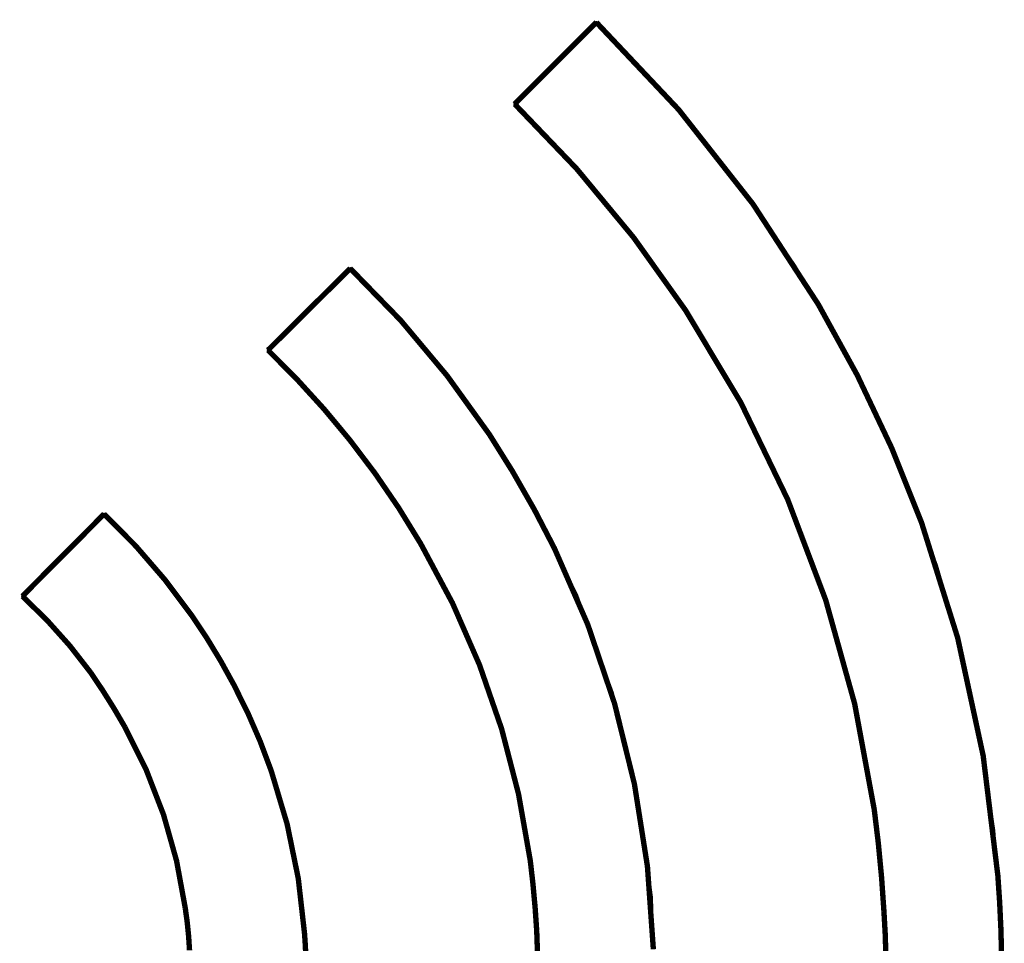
# Model space of a CAD drawing. Extents: x -0.07 to 0.95, y -0.15 to 2.1.
# Tile 28 of 30: x 0.57 to 0.75, y 1.5 to 1.67. Entities that reach past the tile are written whole.
import ezdxf

# ---------------------------------------------------------------- set-up
doc = ezdxf.new("R2010")
doc.units = 0
doc.layers.get('0').update_dxf_attribs({"linetype": 'CONTINUOUS'})
doc.layers.add('gto', color=2, linetype='CONTINUOUS')

# ---------------------------------------------------------------- blocks, each defined once
blk = doc.blocks.new('D43')
at = {"const_width": 0.00025}
blk.add_lwpolyline([(-0.000125, 0, 1), (0.000125, 0, 1)], format="xyb", close=True, dxfattribs=at)

msp = doc.modelspace()

# ---------------------------------------------------------------- linework, layer by layer
at = {"layer": 'gto', "color": 2, "const_width": 0.001}
for points in [[(0.6634, 1.657), (0.6786, 1.6722)], [(0.6175, 1.6112), (0.6328, 1.6264)], [(0.7199, 1.6197), (0.7199, 1.6197)], [(0.7199, 1.6197), (0.7199, 1.6197)], [(0.6952, 1.6186), (0.6952, 1.6186)], [(0.6952, 1.6186), (0.6952, 1.6186)], [(0.6587, 1.5955), (0.6587, 1.5955)], [(0.6587, 1.5955), (0.6587, 1.5955)], [(0.6327, 1.5945), (0.6327, 1.5945)], [(0.6327, 1.5945), (0.6327, 1.5945)], [(0.5718, 1.5654), (0.587, 1.5807)], [(0.7391, 1.5791), (0.7391, 1.5791)], [(0.7391, 1.5791), (0.7391, 1.5791)], [(0.6459, 1.5752), (0.6459, 1.5752)], [(0.6459, 1.5752), (0.6459, 1.5752)], [(0.6708, 1.5743), (0.6708, 1.5743)], [(0.6708, 1.5743), (0.6708, 1.5743)], [(0.6034, 1.5617), (0.6034, 1.5617)], [(0.6034, 1.5617), (0.6034, 1.5617)], [(0.5845, 1.5512), (0.5845, 1.5512)], [(0.5845, 1.5512), (0.5845, 1.5512)], [(0.6111, 1.549), (0.6111, 1.549)], [(0.6111, 1.549), (0.6111, 1.549)], [(0.5909, 1.541), (0.5909, 1.541)], [(0.5909, 1.541), (0.5909, 1.541)], [(0.6181, 1.5329), (0.6181, 1.5329)], [(0.6181, 1.5329), (0.6181, 1.5329)], [(0.7303, 1.5257), (0.7303, 1.5257)], [(0.7303, 1.5257), (0.7303, 1.5257)], [(0.6663, 1.5162), (0.6663, 1.5162)], [(0.6663, 1.5162), (0.6663, 1.5162)], [(0.7533, 1.5134), (0.7533, 1.5134)], [(0.7533, 1.5134), (0.7533, 1.5134)], [(0.6021, 1.5074), (0.6021, 1.5074)], [(0.6021, 1.5074), (0.6021, 1.5074)], [(0.7321, 1.5068), (0.7321, 1.5068)], [(0.7321, 1.5068), (0.7321, 1.5068)], [(0.6243, 1.5026), (0.6243, 1.5026)], [(0.6243, 1.5026), (0.6243, 1.5026)], [(0.6675, 1.5031), (0.6675, 1.5031)], [(0.6675, 1.5031), (0.6675, 1.5031)]]:
    msp.add_lwpolyline(points, dxfattribs=at)
for points in [[(0.7199, 1.6197, 0.067162), (0.6786, 1.6722)], [(0.6952, 1.6186, 0.054066), (0.6634, 1.657)], [(0.6587, 1.5955, 0.055256), (0.6328, 1.6264)], [(0.7391, 1.5791, 0.045978), (0.7199, 1.6197)], [(0.7303, 1.5257, 0.111847), (0.6952, 1.6186)], [(0.6327, 1.5945, 0.032985), (0.6175, 1.6112)], [(0.6708, 1.5743, 0.030264), (0.6587, 1.5955)], [(0.6459, 1.5752, 0.036086), (0.6327, 1.5945)], [(0.6034, 1.5617, 0.051642), (0.587, 1.5807)], [(0.7533, 1.5134, 0.06836), (0.7391, 1.5791)], [(0.6663, 1.5162, 0.099255), (0.6459, 1.5752)], [(0.6892, 1.4997, 0.106914), (0.6708, 1.5743)], [(0.5845, 1.5512, 0.051453), (0.5718, 1.5654)], [(0.6111, 1.549, 0.030647), (0.6034, 1.5617)], [(0.5909, 1.541, 0.023708), (0.5845, 1.5512)], [(0.6181, 1.5329, 0.039023), (0.6111, 1.549)], [(0.6021, 1.5074, 0.093382), (0.5909, 1.541)], [(0.6243, 1.5026, 0.066691), (0.6181, 1.5329)], [(0.7321, 1.5068, 0.019166), (0.7303, 1.5257)], [(0.6675, 1.5031, 0.016917), (0.6663, 1.5162)], [(0.754, 1.4983, 0.015561), (0.7533, 1.5134)], [(0.6029, 1.4995, 0.0275), (0.6021, 1.5074)], [(0.7325, 1.4943, 0.018317), (0.7321, 1.5068)], [(0.6246, 1.4957, 0.017177), (0.6243, 1.5026)], [(0.6677, 1.4943, 0.009206), (0.6675, 1.5031)]]:
    msp.add_lwpolyline(points, format="xyb", dxfattribs=at)
at = {"layer": 'gto', "color": 2}
for points in [[(0.7324, 1.499), (0.7323, 1.5021), (0.7322, 1.5053), (0.7321, 1.5068), (0.732, 1.5092), (0.7316, 1.5139), (0.7312, 1.5186), (0.7306, 1.5234), (0.7303, 1.5257), (0.7282, 1.538), (0.722, 1.5623), (0.7132, 1.5857), (0.7018, 1.6079), (0.6952, 1.6186), (0.6952, 1.6186), (0.6917, 1.6237), (0.6843, 1.6338), (0.6763, 1.6434), (0.6678, 1.6526), (0.6634, 1.657), (0.6786, 1.6722), (0.6846, 1.6664)], [(0.6846, 1.6664), (0.6958, 1.6539), (0.7062, 1.6408), (0.7156, 1.627), (0.7199, 1.6197), (0.7199, 1.6197), (0.7227, 1.6149), (0.728, 1.605), (0.7328, 1.5948), (0.7372, 1.5844), (0.7391, 1.5791), (0.742, 1.5712), (0.7467, 1.555), (0.7502, 1.5385), (0.7527, 1.5218), (0.7533, 1.5134), (0.7533, 1.5134), (0.7535, 1.5115), (0.7537, 1.5077), (0.7539, 1.5039), (0.754, 1.5002)], [(0.6676, 1.4998), (0.6676, 1.502), (0.6675, 1.5031), (0.6674, 1.5047), (0.6672, 1.508), (0.6668, 1.5113), (0.6665, 1.5146), (0.6663, 1.5162), (0.6663, 1.5162), (0.665, 1.524), (0.6614, 1.5393), (0.6562, 1.5541), (0.6497, 1.5684), (0.6459, 1.5752), (0.6444, 1.5778), (0.6413, 1.5827), (0.638, 1.5875), (0.6345, 1.5922), (0.6327, 1.5945), (0.6327, 1.5945), (0.6309, 1.5967), (0.6273, 1.601), (0.6235, 1.6052), (0.6196, 1.6092), (0.6175, 1.6112), (0.6328, 1.6264), (0.6328, 1.6264), (0.6364, 1.6229)], [(0.6364, 1.6229), (0.6433, 1.6155), (0.6498, 1.6078), (0.6559, 1.5997), (0.6587, 1.5955), (0.6604, 1.593), (0.6636, 1.5878), (0.6666, 1.5825), (0.6695, 1.5771), (0.6708, 1.5743), (0.6751, 1.5656), (0.6817, 1.5474), (0.6863, 1.5286), (0.689, 1.5094), (0.6892, 1.4997)], [(0.6028, 1.5005), (0.6027, 1.5025), (0.6025, 1.5044), (0.6023, 1.5064), (0.6021, 1.5074), (0.6014, 1.5118), (0.5994, 1.5205), (0.5966, 1.5289), (0.593, 1.5371), (0.5909, 1.541), (0.5909, 1.541), (0.5902, 1.5423), (0.5887, 1.5449), (0.587, 1.5474), (0.5854, 1.5499), (0.5845, 1.5512), (0.5845, 1.5512), (0.583, 1.5531), (0.58, 1.5568), (0.5769, 1.5604), (0.5735, 1.5638), (0.5718, 1.5654), (0.587, 1.5807), (0.587, 1.5807), (0.587, 1.5807), (0.587, 1.5807)], [(0.587, 1.5807), (0.5893, 1.5785), (0.5937, 1.574), (0.5978, 1.5693), (0.6016, 1.5643), (0.6034, 1.5617), (0.6045, 1.5602), (0.6065, 1.5571), (0.6084, 1.5539), (0.6103, 1.5507), (0.6111, 1.549), (0.6111, 1.549), (0.6121, 1.5471), (0.614, 1.5431), (0.6158, 1.5391), (0.6174, 1.535), (0.6181, 1.5329), (0.6181, 1.5329), (0.6194, 1.5292), (0.6214, 1.5218), (0.623, 1.5142), (0.624, 1.5065), (0.6243, 1.5026), (0.6243, 1.5026), (0.6244, 1.5017), (0.6245, 1.5)]]:
    msp.add_lwpolyline(points, dxfattribs=at)

# ---------------------------------------------------------------- block references
at = {"layer": 'gto'}
for p in [(0.6786, 1.6722), (0.6786, 1.6722), (0.6634, 1.657), (0.6634, 1.657), (0.6328, 1.6264), (0.6328, 1.6264), (0.7199, 1.6197), (0.7199, 1.6197), (0.7199, 1.6197), (0.7199, 1.6197), (0.6952, 1.6186), (0.6952, 1.6186), (0.6952, 1.6186), (0.6952, 1.6186), (0.6175, 1.6112), (0.6175, 1.6112), (0.6587, 1.5955), (0.6587, 1.5955), (0.6587, 1.5955), (0.6587, 1.5955), (0.6327, 1.5945), (0.6327, 1.5945), (0.6327, 1.5945), (0.6327, 1.5945), (0.587, 1.5807), (0.587, 1.5807), (0.7391, 1.5791), (0.7391, 1.5791), (0.7391, 1.5791), (0.7391, 1.5791), (0.6459, 1.5752), (0.6459, 1.5752), (0.6459, 1.5752), (0.6459, 1.5752), (0.6708, 1.5743), (0.6708, 1.5743), (0.6708, 1.5743), (0.6708, 1.5743), (0.5718, 1.5654), (0.5718, 1.5654), (0.6034, 1.5617), (0.6034, 1.5617), (0.6034, 1.5617), (0.6034, 1.5617), (0.5845, 1.5512), (0.5845, 1.5512), (0.5845, 1.5512), (0.5845, 1.5512), (0.6111, 1.549), (0.6111, 1.549), (0.6111, 1.549), (0.6111, 1.549), (0.5909, 1.541), (0.5909, 1.541), (0.5909, 1.541), (0.5909, 1.541), (0.6181, 1.5329), (0.6181, 1.5329), (0.6181, 1.5329), (0.6181, 1.5329), (0.7303, 1.5257), (0.7303, 1.5257), (0.7303, 1.5257), (0.7303, 1.5257), (0.6663, 1.5162), (0.6663, 1.5162), (0.6663, 1.5162), (0.6663, 1.5162), (0.7533, 1.5134), (0.7533, 1.5134), (0.7533, 1.5134), (0.7533, 1.5134), (0.6021, 1.5074), (0.6021, 1.5074), (0.6021, 1.5074), (0.6021, 1.5074), (0.7321, 1.5068), (0.7321, 1.5068), (0.7321, 1.5068), (0.7321, 1.5068), (0.6243, 1.5026), (0.6243, 1.5026), (0.6243, 1.5026), (0.6243, 1.5026), (0.6675, 1.5031), (0.6675, 1.5031), (0.6675, 1.5031), (0.6675, 1.5031)]:
    msp.add_blockref('D43', p, dxfattribs=at)

doc.saveas('drawing.dxf')
